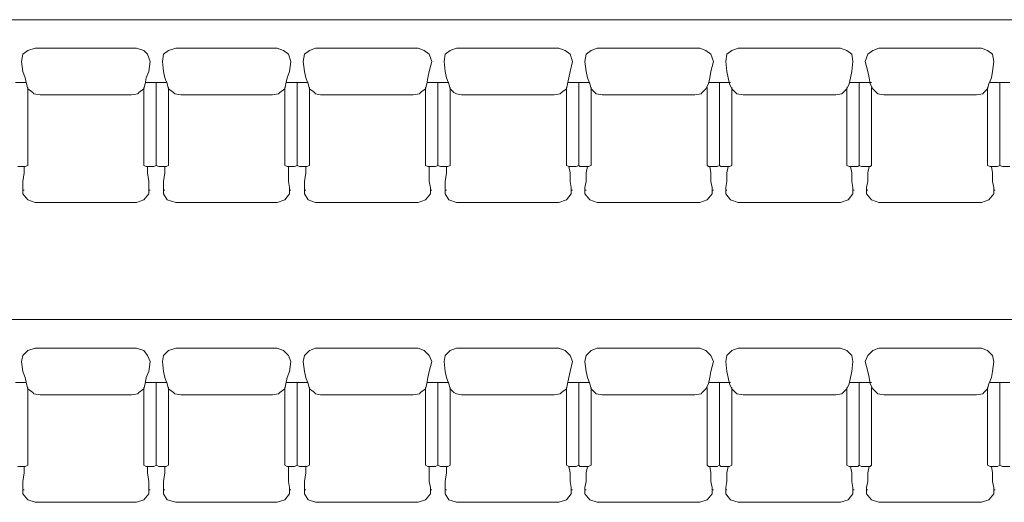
# Model space of a CAD drawing. Header units: inches. Extents: x -1441 to 3871, y -4351 to 2413.
# Tile 99 of 256: x 523 to 861, y -495 to -330. Entities that reach past the tile are written whole.
import ezdxf

# ---------------------------------------------------------------- set-up
doc = ezdxf.new("R2010")
doc.units = ezdxf.units.IN
doc.header["$MEASUREMENT"] = 0
doc.layers.add('at_Entity', color=7, linetype='Continuous')

msp = doc.modelspace()

# ---------------------------------------------------------------- linework, layer by layer
at = {"layer": 'at_Entity', "color": 7, "lineweight": 15}
for p, q in [((85.13726, -329.68013), (1055.3204, -329.68013)), ((526.20722, -340.26096), (524.51372, -341.53466)), ((528.7451, -339.41659), (526.20722, -340.26096)), ((563.45481, -339.41659), (528.7451, -339.41659)), ((565.99745, -340.26096), (563.45481, -339.41659)), ((567.26639, -341.53466), (565.99745, -340.26096)), ((574.46021, -340.26096), (572.77147, -341.53466)), ((577.00285, -339.41659), (574.46021, -340.26096)), ((611.71256, -339.41659), (577.00285, -339.41659)), ((613.82587, -340.26096), (611.71256, -339.41659)), ((615.51937, -341.53466), (613.82587, -340.26096)), ((622.71796, -340.26096), (621.02446, -341.53466)), ((624.83127, -339.41659), (622.71796, -340.26096)), ((659.96555, -339.41659), (624.83127, -339.41659)), ((662.08362, -340.26096), (659.96555, -339.41659)), ((663.77713, -341.53466), (662.08362, -340.26096)), ((670.97095, -340.26096), (669.27744, -341.53466)), ((673.08902, -339.41659), (670.97095, -340.26096)), ((708.21853, -339.41659), (673.08902, -339.41659)), ((710.3366, -340.26096), (708.21853, -339.41659)), ((712.03011, -341.53466), (710.3366, -340.26096)), ((719.22393, -340.26096), (717.5352, -341.53466)), ((721.34201, -339.41659), (719.22393, -340.26096)), ((756.47628, -339.41659), (721.34201, -339.41659)), ((758.59436, -340.26096), (756.47628, -339.41659)), ((760.28309, -341.53466), (758.59436, -340.26096)), ((767.48169, -340.26096), (765.78818, -341.53466)), ((769.59976, -339.41659), (767.48169, -340.26096)), ((804.72927, -339.41659), (769.59976, -339.41659)), ((806.84734, -340.26096), (804.72927, -339.41659)), ((808.54085, -341.53466), (806.84734, -340.26096)), ((815.73467, -340.26096), (814.04593, -341.53466)), ((817.85274, -339.41659), (815.73467, -340.26096)), ((852.98702, -339.41659), (817.85274, -339.41659)), ((855.1051, -340.26096), (852.98702, -339.41659)), ((856.79383, -341.53466), (855.1051, -340.26096)), ((524.51372, -341.53466), (524.08915, -344.07254)), ((524.08915, -344.07254), (524.51372, -347.45955)), ((568.11076, -344.07254), (567.26639, -341.53466)), ((568.11076, -344.07254), (567.69096, -347.45955)), ((572.77147, -341.53466), (572.3469, -344.07254)), ((572.3469, -344.07254), (572.77147, -347.45955)), ((616.36851, -344.07254), (615.51937, -341.53466)), ((616.36851, -344.07254), (615.94394, -347.45955)), ((621.02446, -341.53466), (620.59989, -344.07254)), ((620.59989, -344.07254), (621.02446, -347.45955)), ((664.62149, -344.07254), (663.77713, -341.53466)), ((664.62149, -344.07254), (663.77713, -347.45955)), ((669.27744, -341.53466), (668.85287, -344.07254)), ((668.85287, -344.07254), (669.27744, -347.45955)), ((712.87925, -344.07254), (712.03011, -341.53466)), ((712.87925, -344.07254), (712.03011, -347.45955)), ((717.5352, -341.53466), (717.11063, -344.07254)), ((717.11063, -344.07254), (717.5352, -347.45955)), ((761.13223, -344.07254), (760.28309, -341.53466)), ((761.13223, -344.07254), (760.28309, -347.45955)), ((765.78818, -341.53466), (765.36361, -344.07254)), ((765.36361, -344.07254), (765.78818, -347.45955)), ((808.96542, -344.07254), (808.54085, -341.53466)), ((808.96542, -344.07254), (808.54085, -347.45955)), ((814.04593, -341.53466), (813.1968, -344.07254)), ((813.1968, -344.07254), (814.04593, -347.45955)), ((857.2184, -344.07254), (856.79383, -341.53466)), ((857.2184, -344.07254), (856.79383, -347.45955)), ((524.51372, -347.45955), (525.35809, -349.57762)), ((567.69096, -347.45955), (566.84182, -349.57762)), ((572.77147, -347.45955), (573.19127, -349.57762)), ((615.94394, -347.45955), (615.09957, -349.57762)), ((621.02446, -347.45955), (621.44903, -349.57762)), ((663.77713, -347.45955), (663.35256, -349.57762)), ((669.27744, -347.45955), (669.70201, -349.57762)), ((712.03011, -347.45955), (711.61031, -349.57762)), ((717.5352, -347.45955), (717.95499, -349.57762)), ((760.28309, -347.45955), (759.8633, -349.57762)), ((765.78818, -347.45955), (766.21275, -349.57762)), ((808.54085, -347.45955), (808.11628, -349.57762)), ((814.04593, -347.45955), (814.46573, -349.57762)), ((856.79383, -347.45955), (856.37403, -349.57762)), ((525.78266, -351.69093), (525.35809, -349.57762)), ((566.84182, -349.57762), (566.41725, -351.69093)), ((574.04041, -351.69093), (573.19127, -349.57762)), ((615.09957, -349.57762), (614.675, -351.69093)), ((622.29339, -351.69093), (621.44903, -349.57762)), ((663.35256, -349.57762), (662.92799, -351.69093)), ((670.54638, -351.69093), (669.70201, -349.57762)), ((711.61031, -349.57762), (711.18574, -351.69093)), ((718.80413, -351.69093), (717.95499, -349.57762)), ((759.8633, -349.57762), (759.43873, -351.69093)), ((766.63732, -351.69093), (766.21275, -349.57762)), ((808.11628, -349.57762), (807.69171, -351.69093)), ((814.8903, -351.69093), (814.46573, -349.57762)), ((856.37403, -349.57762), (855.5249, -351.69093)), ((521.97585, -351.26636), (525.35809, -351.26636)), ((525.35809, -351.26636), (525.78266, -351.26636)), ((525.78266, -351.69093), (526.20722, -353.38443)), ((526.20722, -379.63139), (526.20722, -352.95986)), ((527.90073, -354.65814), (526.20722, -353.38443)), ((565.99745, -353.38443), (564.30395, -354.65814)), ((566.41725, -351.69093), (565.99745, -353.38443)), ((565.99745, -379.63139), (565.99745, -352.95986)), ((566.41725, -351.26636), (566.84182, -351.26636)), ((566.84182, -351.26636), (569.37969, -351.26636)), ((569.37969, -351.26636), (570.22883, -351.26636)), ((570.22883, -379.63139), (570.22883, -351.26636)), ((570.22883, -351.26636), (573.61584, -351.26636)), ((570.22883, -379.63139), (570.22883, -351.26636)), ((573.61584, -351.26636), (574.04041, -351.26636)), ((574.04041, -351.69093), (574.46021, -353.38443)), ((574.46021, -379.63139), (574.46021, -352.95986)), ((576.15371, -354.65814), (574.46021, -353.38443)), ((614.25044, -353.38443), (612.55693, -354.65814)), ((614.675, -351.69093), (614.25044, -353.38443)), ((614.25044, -379.63139), (614.25044, -352.95986)), ((614.675, -351.26636), (615.09957, -351.26636)), ((615.09957, -351.26636), (617.63745, -351.26636)), ((617.63745, -351.26636), (618.48181, -351.26636)), ((618.48181, -379.63139), (618.48181, -351.26636)), ((618.48181, -351.26636), (621.86883, -351.26636)), ((618.48181, -379.63139), (618.48181, -351.26636)), ((621.86883, -351.26636), (622.29339, -351.26636)), ((622.29339, -351.69093), (622.71796, -353.38443)), ((622.71796, -379.63139), (622.71796, -352.95986)), ((624.41147, -354.65814), (622.71796, -353.38443)), ((662.50819, -353.38443), (660.80991, -354.65814)), ((662.92799, -351.69093), (662.50819, -353.38443)), ((662.50819, -379.63139), (662.50819, -352.95986)), ((662.92799, -351.26636), (663.35256, -351.26636)), ((663.35256, -351.26636), (665.89043, -351.26636)), ((665.89043, -351.26636), (666.73957, -351.26636)), ((666.73957, -379.63139), (666.73957, -351.26636)), ((666.73957, -351.26636), (670.12658, -351.26636)), ((666.73957, -379.63139), (666.73957, -351.26636)), ((670.12658, -351.26636), (670.54638, -351.26636)), ((670.54638, -351.69093), (670.97095, -353.38443)), ((670.97095, -379.63139), (670.97095, -352.95986)), ((672.23988, -354.65814), (670.97095, -353.38443)), ((710.76117, -353.38443), (709.06767, -354.65814)), ((711.18574, -351.69093), (710.76117, -353.38443)), ((710.76117, -379.63139), (710.76117, -352.95986)), ((711.18574, -351.26636), (711.61031, -351.26636)), ((711.61031, -351.26636), (714.14818, -351.26636)), ((714.14818, -351.26636), (714.99255, -351.26636)), ((714.99255, -379.63139), (714.99255, -351.26636)), ((714.99255, -351.26636), (718.37956, -351.26636)), ((714.99255, -379.63139), (714.99255, -351.26636)), ((718.37956, -351.26636), (718.80413, -351.26636)), ((718.80413, -351.69093), (719.22393, -353.38443)), ((719.22393, -379.63139), (719.22393, -352.95986)), ((720.49764, -354.65814), (719.22393, -353.38443)), ((758.59436, -353.38443), (757.32065, -354.65814)), ((759.43873, -351.69093), (758.59436, -353.38443)), ((759.01416, -379.63139), (759.01416, -352.95986)), ((759.43873, -351.26636), (762.40117, -351.26636)), ((759.43873, -351.26636), (759.8633, -351.26636)), ((762.40117, -351.26636), (763.25031, -351.26636)), ((763.25031, -379.63139), (763.25031, -351.26636)), ((763.25031, -351.26636), (766.63732, -351.26636)), ((763.25031, -379.63139), (763.25031, -351.26636)), ((766.63732, -351.26636), (767.05712, -351.26636)), ((766.63732, -351.69093), (767.48169, -353.38443)), ((767.48169, -379.63139), (767.48169, -352.95986)), ((768.75062, -354.65814), (767.48169, -353.38443)), ((806.84734, -353.38443), (805.57841, -354.65814)), ((807.69171, -351.69093), (806.84734, -353.38443)), ((806.84734, -379.63139), (806.84734, -352.95986)), ((807.69171, -351.26636), (810.65415, -351.26636)), ((807.69171, -351.26636), (808.11628, -351.26636)), ((810.65415, -351.26636), (811.07872, -351.26636)), ((811.07872, -379.63139), (811.07872, -351.26636)), ((811.07872, -351.26636), (814.8903, -351.26636)), ((811.07872, -379.63139), (811.07872, -351.26636)), ((814.8903, -351.26636), (815.31487, -351.26636)), ((814.8903, -351.69093), (815.73467, -353.38443)), ((815.31487, -379.63139), (815.31487, -352.95986)), ((817.00838, -354.65814), (815.73467, -353.38443)), ((855.1051, -353.38443), (853.83139, -354.65814)), ((855.5249, -351.69093), (855.1051, -353.38443)), ((855.1051, -379.63139), (855.1051, -352.95986)), ((855.94947, -351.26636), (858.48734, -351.26636)), ((855.94947, -351.26636), (856.37403, -351.26636)), ((858.48734, -351.26636), (859.33648, -351.26636)), ((859.33648, -379.63139), (859.33648, -351.26636)), ((859.33648, -351.26636), (862.71872, -351.26636)), ((859.33648, -379.63139), (859.33648, -351.26636)), ((527.90073, -354.65814), (528.32053, -355.07794)), ((530.4386, -355.50251), (528.32053, -355.07794)), ((561.76607, -355.50251), (530.4386, -355.50251)), ((563.87938, -355.07794), (561.76607, -355.50251)), ((564.30395, -354.65814), (563.87938, -355.07794)), ((576.15371, -354.65814), (576.57828, -355.07794)), ((578.69636, -355.50251), (576.57828, -355.07794)), ((610.01906, -355.50251), (578.69636, -355.50251)), ((612.13713, -355.07794), (610.01906, -355.50251)), ((612.55693, -354.65814), (612.13713, -355.07794)), ((624.41147, -354.65814), (624.83127, -355.07794)), ((626.52477, -355.50251), (624.83127, -355.07794)), ((658.27204, -355.50251), (626.52477, -355.50251)), ((660.39012, -355.07794), (658.27204, -355.50251)), ((660.80991, -354.65814), (660.39012, -355.07794)), ((672.23988, -354.65814), (673.08902, -355.07794)), ((674.78253, -355.50251), (673.08902, -355.07794)), ((706.52979, -355.50251), (674.78253, -355.50251)), ((708.6431, -355.07794), (706.52979, -355.50251)), ((709.06767, -354.65814), (708.6431, -355.07794)), ((720.49764, -354.65814), (720.91744, -355.07794)), ((723.03551, -355.50251), (720.91744, -355.07794)), ((754.78278, -355.50251), (723.03551, -355.50251)), ((756.90085, -355.07794), (754.78278, -355.50251)), ((757.32065, -354.65814), (756.90085, -355.07794)), ((768.75062, -354.65814), (769.17519, -355.07794)), ((771.2885, -355.50251), (769.17519, -355.07794)), ((803.04053, -355.50251), (771.2885, -355.50251)), ((805.15384, -355.07794), (803.04053, -355.50251)), ((805.57841, -354.65814), (805.15384, -355.07794)), ((817.00838, -354.65814), (817.42818, -355.07794)), ((819.54625, -355.50251), (817.42818, -355.07794)), ((851.29352, -355.50251), (819.54625, -355.50251)), ((853.41159, -355.07794), (851.29352, -355.50251)), ((853.83139, -354.65814), (853.41159, -355.07794)), ((522.82021, -380.05118), (525.35809, -380.05118)), ((524.93829, -382.16926), (524.93829, -380.05118)), ((525.35809, -380.05118), (526.20722, -379.63139)), ((565.99745, -379.63139), (566.84182, -380.05118)), ((566.84182, -380.05118), (569.37969, -380.05118)), ((567.26639, -382.16926), (567.26639, -380.05118)), ((569.37969, -380.05118), (570.22883, -379.63139)), ((570.22883, -379.63139), (571.07797, -380.05118)), ((571.07797, -380.05118), (573.61584, -380.05118)), ((573.19127, -382.16926), (573.19127, -380.05118)), ((573.61584, -380.05118), (574.46021, -379.63139)), ((614.25044, -379.63139), (615.09957, -380.05118)), ((615.09957, -380.05118), (617.63745, -380.05118)), ((615.51937, -385.1317), (615.51937, -380.05118)), ((617.63745, -380.05118), (618.48181, -379.63139)), ((618.48181, -379.63139), (619.33095, -380.05118)), ((619.33095, -380.05118), (621.86883, -380.05118)), ((621.44903, -382.16926), (621.44903, -380.05118)), ((621.86883, -380.05118), (622.71796, -379.63139)), ((662.50819, -379.63139), (663.35256, -380.05118)), ((663.35256, -380.05118), (665.89043, -380.05118)), ((663.77713, -385.1317), (663.77713, -380.05118)), ((665.89043, -380.05118), (666.73957, -379.63139)), ((666.73957, -379.63139), (667.58394, -380.05118)), ((667.58394, -380.05118), (670.12658, -380.05118)), ((669.70201, -382.16926), (669.70201, -380.05118)), ((670.12658, -380.05118), (670.97095, -379.63139)), ((710.76117, -379.63139), (711.61031, -380.05118)), ((712.03011, -382.16926), (711.61031, -380.05118)), ((711.61031, -380.05118), (714.14818, -380.05118)), ((714.14818, -380.05118), (714.99255, -379.63139)), ((714.99255, -379.63139), (715.41712, -380.05118)), ((715.41712, -380.05118), (718.37956, -380.05118)), ((717.5352, -382.16926), (717.95499, -380.05118)), ((718.37956, -380.05118), (719.22393, -379.63139)), ((759.01416, -379.63139), (759.43873, -380.05118)), ((759.43873, -380.05118), (762.40117, -380.05118)), ((760.28309, -382.16926), (759.8633, -380.05118)), ((762.40117, -380.05118), (763.25031, -379.63139)), ((763.25031, -379.63139), (763.67011, -380.05118)), ((763.67011, -380.05118), (766.63732, -380.05118)), ((765.78818, -382.16926), (766.21275, -380.05118)), ((766.63732, -380.05118), (767.48169, -379.63139)), ((806.84734, -379.63139), (807.69171, -380.05118)), ((807.69171, -380.05118), (810.65415, -380.05118)), ((808.54085, -382.16926), (808.11628, -380.05118)), ((810.65415, -380.05118), (811.07872, -379.63139)), ((811.07872, -379.63139), (811.92786, -380.05118)), ((811.92786, -380.05118), (814.8903, -380.05118)), ((814.04593, -382.16926), (814.46573, -380.05118)), ((814.8903, -380.05118), (815.31487, -379.63139)), ((855.1051, -379.63139), (855.94947, -380.05118)), ((855.94947, -380.05118), (858.48734, -380.05118)), ((856.79383, -382.16926), (856.37403, -380.05118)), ((858.48734, -380.05118), (859.33648, -379.63139)), ((859.33648, -379.63139), (860.18084, -380.05118)), ((860.18084, -380.05118), (862.71872, -380.05118)), ((524.51372, -385.1317), (524.93829, -382.16926)), ((567.69096, -385.1317), (567.26639, -382.16926)), ((572.77147, -385.1317), (573.19127, -382.16926)), ((621.02446, -385.1317), (621.44903, -382.16926)), ((669.27744, -385.1317), (669.70201, -382.16926)), ((712.03011, -385.1317), (712.03011, -382.16926)), ((717.5352, -385.1317), (717.5352, -382.16926)), ((760.28309, -385.1317), (760.28309, -382.16926)), ((765.78818, -385.1317), (765.78818, -382.16926)), ((808.54085, -385.1317), (808.54085, -382.16926)), ((814.04593, -385.1317), (814.04593, -382.16926)), ((856.79383, -385.1317), (856.79383, -382.16926)), ((524.51372, -387.24978), (524.51372, -385.1317)), ((524.51372, -388.51871), (524.51372, -387.24978)), ((567.69096, -387.24978), (567.69096, -385.1317)), ((567.69096, -388.51871), (567.69096, -387.24978)), ((572.77147, -387.24978), (572.77147, -385.1317)), ((572.77147, -388.51871), (572.77147, -387.24978)), ((615.94394, -387.24978), (615.51937, -385.1317)), ((615.94394, -388.51871), (615.94394, -387.24978)), ((621.02446, -387.24978), (621.02446, -385.1317)), ((621.02446, -388.51871), (621.02446, -387.24978)), ((664.2017, -387.24978), (663.77713, -385.1317)), ((664.2017, -388.51871), (664.2017, -387.24978)), ((669.27744, -387.24978), (669.27744, -385.1317)), ((669.27744, -388.51871), (669.27744, -387.24978)), ((712.45468, -387.24978), (712.03011, -385.1317)), ((712.45468, -388.51871), (712.45468, -387.24978)), ((717.11063, -387.24978), (717.5352, -385.1317)), ((717.11063, -388.51871), (717.11063, -387.24978)), ((760.70766, -387.24978), (760.28309, -385.1317)), ((760.70766, -388.51871), (760.70766, -387.24978)), ((765.36361, -387.24978), (765.78818, -385.1317)), ((765.36361, -388.51871), (765.36361, -387.24978)), ((808.96542, -387.24978), (808.54085, -385.1317)), ((808.96542, -388.51871), (808.96542, -387.24978)), ((813.62137, -387.24978), (814.04593, -385.1317)), ((813.62137, -388.51871), (813.62137, -387.24978)), ((857.2184, -387.24978), (856.79383, -385.1317)), ((857.2184, -388.51871), (857.2184, -387.24978)), ((524.51372, -388.09414), (524.93829, -388.09414)), ((524.51372, -388.51871), (524.51372, -389.36308)), ((526.20722, -391.48115), (524.51372, -389.36308)), ((567.69096, -389.36308), (565.99745, -391.48115)), ((567.69096, -388.09414), (568.11076, -388.09414)), ((567.69096, -388.51871), (567.69096, -389.36308)), ((572.77147, -388.09414), (573.19127, -388.09414)), ((572.77147, -388.51871), (572.77147, -389.36308)), ((574.04041, -391.48115), (572.77147, -389.36308)), ((615.94394, -389.36308), (614.25044, -391.48115)), ((615.94394, -388.09414), (616.36851, -388.09414)), ((615.94394, -388.51871), (615.94394, -389.36308)), ((621.02446, -388.09414), (621.44903, -388.09414)), ((621.02446, -388.51871), (621.02446, -389.36308)), ((622.29339, -391.48115), (621.02446, -389.36308)), ((664.2017, -389.36308), (662.50819, -391.48115)), ((664.2017, -388.09414), (664.62149, -388.09414)), ((664.2017, -388.51871), (664.2017, -389.36308)), ((669.27744, -388.09414), (669.70201, -388.09414)), ((669.27744, -388.51871), (669.27744, -389.36308)), ((670.54638, -391.48115), (669.27744, -389.36308)), ((712.45468, -389.36308), (710.76117, -391.48115)), ((712.45468, -388.09414), (712.87925, -388.09414)), ((712.45468, -388.51871), (712.45468, -389.36308)), ((717.11063, -388.09414), (717.5352, -388.09414)), ((717.11063, -388.51871), (717.11063, -389.36308)), ((718.80413, -391.48115), (717.11063, -389.36308)), ((760.70766, -389.36308), (759.01416, -391.48115)), ((760.70766, -388.09414), (761.13223, -388.09414)), ((760.70766, -388.51871), (760.70766, -389.36308)), ((765.36361, -388.09414), (765.78818, -388.09414)), ((765.36361, -388.51871), (765.36361, -389.36308)), ((767.05712, -391.48115), (765.36361, -389.36308)), ((808.96542, -389.36308), (807.27191, -391.48115)), ((808.96542, -388.09414), (809.38522, -388.09414)), ((808.96542, -388.51871), (808.96542, -389.36308)), ((813.62137, -388.09414), (814.04593, -388.09414)), ((813.62137, -388.51871), (813.62137, -389.36308)), ((815.31487, -391.48115), (813.62137, -389.36308)), ((857.2184, -389.36308), (855.5249, -391.48115)), ((857.2184, -388.09414), (857.64297, -388.09414)), ((857.2184, -388.51871), (857.2184, -389.36308)), ((528.7451, -392.32552), (526.20722, -391.48115)), ((563.45481, -392.32552), (528.7451, -392.32552)), ((565.99745, -391.48115), (563.45481, -392.32552)), ((577.00285, -392.32552), (574.04041, -391.48115)), ((611.71256, -392.32552), (577.00285, -392.32552)), ((614.25044, -391.48115), (611.71256, -392.32552)), ((624.83127, -392.32552), (622.29339, -391.48115)), ((659.96555, -392.32552), (624.83127, -392.32552)), ((662.50819, -391.48115), (659.96555, -392.32552)), ((673.08902, -392.32552), (670.54638, -391.48115)), ((708.21853, -392.32552), (673.08902, -392.32552)), ((710.76117, -391.48115), (708.21853, -392.32552)), ((721.34201, -392.32552), (718.80413, -391.48115)), ((756.47628, -392.32552), (721.34201, -392.32552)), ((759.01416, -391.48115), (756.47628, -392.32552)), ((769.59976, -392.32552), (767.05712, -391.48115)), ((804.72927, -392.32552), (769.59976, -392.32552)), ((807.27191, -391.48115), (804.72927, -392.32552)), ((817.85274, -392.32552), (815.31487, -391.48115)), ((852.98702, -392.32552), (817.85274, -392.32552)), ((855.5249, -391.48115), (852.98702, -392.32552)), ((85.13726, -432.54032), (1055.3204, -432.54032)), ((524.51372, -444.81466), (524.08915, -446.93273)), ((526.20722, -443.12115), (524.51372, -444.81466)), ((528.7451, -442.27678), (526.20722, -443.12115)), ((563.45481, -442.27678), (528.7451, -442.27678)), ((565.99745, -443.12115), (563.45481, -442.27678)), ((567.26639, -444.81466), (565.99745, -443.12115)), ((568.11076, -446.93273), (567.26639, -444.81466)), ((572.77147, -444.81466), (572.3469, -446.93273)), ((574.46021, -443.12115), (572.77147, -444.81466)), ((577.00285, -442.27678), (574.46021, -443.12115)), ((611.71256, -442.27678), (577.00285, -442.27678)), ((613.82587, -443.12115), (611.71256, -442.27678)), ((615.51937, -444.81466), (613.82587, -443.12115)), ((616.36851, -446.93273), (615.51937, -444.81466)), ((621.02446, -444.81466), (620.59989, -446.93273)), ((622.71796, -443.12115), (621.02446, -444.81466)), ((624.83127, -442.27678), (622.71796, -443.12115)), ((659.96555, -442.27678), (624.83127, -442.27678)), ((662.08362, -443.12115), (659.96555, -442.27678)), ((663.77713, -444.81466), (662.08362, -443.12115)), ((664.62149, -446.93273), (663.77713, -444.81466)), ((669.27744, -444.81466), (668.85287, -446.93273)), ((670.97095, -443.12115), (669.27744, -444.81466)), ((673.08902, -442.27678), (670.97095, -443.12115)), ((708.21853, -442.27678), (673.08902, -442.27678)), ((710.3366, -443.12115), (708.21853, -442.27678)), ((712.03011, -444.81466), (710.3366, -443.12115)), ((712.87925, -446.93273), (712.03011, -444.81466)), ((717.5352, -444.81466), (717.11063, -446.93273)), ((719.22393, -443.12115), (717.5352, -444.81466)), ((721.34201, -442.27678), (719.22393, -443.12115)), ((756.47628, -442.27678), (721.34201, -442.27678)), ((758.59436, -443.12115), (756.47628, -442.27678)), ((760.28309, -444.81466), (758.59436, -443.12115)), ((761.13223, -446.93273), (760.28309, -444.81466)), ((765.78818, -444.81466), (765.36361, -446.93273)), ((767.48169, -443.12115), (765.78818, -444.81466)), ((769.59976, -442.27678), (767.48169, -443.12115)), ((804.72927, -442.27678), (769.59976, -442.27678)), ((806.84734, -443.12115), (804.72927, -442.27678)), ((808.54085, -444.81466), (806.84734, -443.12115)), ((808.96542, -446.93273), (808.54085, -444.81466)), ((814.04593, -444.81466), (813.1968, -446.93273)), ((815.73467, -443.12115), (814.04593, -444.81466)), ((817.85274, -442.27678), (815.73467, -443.12115)), ((852.98702, -442.27678), (817.85274, -442.27678)), ((855.1051, -443.12115), (852.98702, -442.27678)), ((856.79383, -444.81466), (855.1051, -443.12115)), ((857.2184, -446.93273), (856.79383, -444.81466)), ((524.08915, -446.93273), (524.51372, -450.31974)), ((568.11076, -446.93273), (567.69096, -450.31974)), ((572.3469, -446.93273), (572.77147, -450.31974)), ((616.36851, -446.93273), (615.94394, -450.31974)), ((620.59989, -446.93273), (621.02446, -450.31974)), ((664.62149, -446.93273), (663.77713, -450.31974)), ((668.85287, -446.93273), (669.27744, -450.31974)), ((712.87925, -446.93273), (712.03011, -450.31974)), ((717.11063, -446.93273), (717.5352, -450.31974)), ((761.13223, -446.93273), (760.28309, -450.31974)), ((765.36361, -446.93273), (765.78818, -450.31974)), ((808.96542, -446.93273), (808.54085, -450.31974)), ((813.1968, -446.93273), (814.04593, -450.31974)), ((857.2184, -446.93273), (856.79383, -450.31974)), ((524.51372, -450.31974), (525.35809, -452.43305)), ((567.69096, -450.31974), (566.84182, -452.43305)), ((572.77147, -450.31974), (573.19127, -452.43305)), ((615.94394, -450.31974), (615.09957, -452.43305)), ((621.02446, -450.31974), (621.44903, -452.43305)), ((663.77713, -450.31974), (663.35256, -452.43305)), ((669.27744, -450.31974), (669.70201, -452.43305)), ((712.03011, -450.31974), (711.61031, -452.43305)), ((717.5352, -450.31974), (717.95499, -452.43305)), ((760.28309, -450.31974), (759.8633, -452.43305)), ((765.78818, -450.31974), (766.21275, -452.43305)), ((808.54085, -450.31974), (808.11628, -452.43305)), ((814.04593, -450.31974), (814.46573, -452.43305)), ((856.79383, -450.31974), (856.37403, -452.43305)), ((521.97585, -454.12655), (525.35809, -454.12655)), ((525.78266, -454.55112), (525.35809, -452.43305)), ((525.35809, -454.12655), (525.78266, -454.12655)), ((525.78266, -454.55112), (526.20722, -456.24463)), ((566.41725, -454.55112), (565.99745, -456.24463)), ((566.84182, -452.43305), (566.41725, -454.55112)), ((566.41725, -454.12655), (566.84182, -454.12655)), ((566.84182, -454.12655), (569.37969, -454.12655)), ((569.37969, -454.12655), (570.22883, -454.12655)), ((570.22883, -482.48681), (570.22883, -454.12655)), ((570.22883, -454.12655), (573.61584, -454.12655)), ((570.22883, -482.48681), (570.22883, -454.12655)), ((574.04041, -454.55112), (573.19127, -452.43305)), ((573.61584, -454.12655), (574.04041, -454.12655)), ((574.04041, -454.55112), (574.46021, -456.24463)), ((614.675, -454.55112), (614.25044, -456.24463)), ((615.09957, -452.43305), (614.675, -454.55112)), ((614.675, -454.12655), (615.09957, -454.12655)), ((615.09957, -454.12655), (617.63745, -454.12655)), ((617.63745, -454.12655), (618.48181, -454.12655)), ((618.48181, -482.48681), (618.48181, -454.12655)), ((618.48181, -454.12655), (621.86883, -454.12655)), ((618.48181, -482.48681), (618.48181, -454.12655)), ((622.29339, -454.55112), (621.44903, -452.43305)), ((621.86883, -454.12655), (622.29339, -454.12655)), ((622.29339, -454.55112), (622.71796, -456.24463)), ((662.92799, -454.55112), (662.50819, -456.24463)), ((663.35256, -452.43305), (662.92799, -454.55112)), ((662.92799, -454.12655), (663.35256, -454.12655)), ((663.35256, -454.12655), (665.89043, -454.12655)), ((665.89043, -454.12655), (666.73957, -454.12655)), ((666.73957, -482.48681), (666.73957, -454.12655)), ((666.73957, -454.12655), (670.12658, -454.12655)), ((666.73957, -482.48681), (666.73957, -454.12655)), ((670.54638, -454.55112), (669.70201, -452.43305)), ((670.12658, -454.12655), (670.54638, -454.12655)), ((670.54638, -454.55112), (670.97095, -456.24463)), ((711.18574, -454.55112), (710.76117, -456.24463)), ((711.61031, -452.43305), (711.18574, -454.55112)), ((711.18574, -454.12655), (711.61031, -454.12655)), ((711.61031, -454.12655), (714.14818, -454.12655)), ((714.14818, -454.12655), (714.99255, -454.12655)), ((714.99255, -482.48681), (714.99255, -454.12655)), ((714.99255, -454.12655), (718.37956, -454.12655)), ((714.99255, -482.48681), (714.99255, -454.12655)), ((718.80413, -454.55112), (717.95499, -452.43305)), ((718.37956, -454.12655), (718.80413, -454.12655)), ((718.80413, -454.55112), (719.22393, -456.24463)), ((759.43873, -454.55112), (758.59436, -456.24463)), ((759.8633, -452.43305), (759.43873, -454.55112)), ((759.43873, -454.12655), (762.40117, -454.12655)), ((759.43873, -454.12655), (759.8633, -454.12655)), ((762.40117, -454.12655), (763.25031, -454.12655)), ((763.25031, -482.48681), (763.25031, -454.12655)), ((763.25031, -454.12655), (766.63732, -454.12655)), ((763.25031, -482.48681), (763.25031, -454.12655)), ((766.63732, -454.55112), (766.21275, -452.43305)), ((766.63732, -454.12655), (767.05712, -454.12655)), ((766.63732, -454.55112), (767.48169, -456.24463)), ((807.69171, -454.55112), (806.84734, -456.24463)), ((808.11628, -452.43305), (807.69171, -454.55112)), ((807.69171, -454.12655), (810.65415, -454.12655)), ((807.69171, -454.12655), (808.11628, -454.12655)), ((810.65415, -454.12655), (811.07872, -454.12655)), ((811.07872, -482.48681), (811.07872, -454.12655)), ((811.07872, -454.12655), (814.8903, -454.12655)), ((811.07872, -482.48681), (811.07872, -454.12655)), ((814.8903, -454.55112), (814.46573, -452.43305)), ((814.8903, -454.12655), (815.31487, -454.12655)), ((814.8903, -454.55112), (815.73467, -456.24463)), ((855.5249, -454.55112), (855.1051, -456.24463)), ((856.37403, -452.43305), (855.5249, -454.55112)), ((855.94947, -454.12655), (858.48734, -454.12655)), ((855.94947, -454.12655), (856.37403, -454.12655)), ((858.48734, -454.12655), (859.33648, -454.12655)), ((859.33648, -482.48681), (859.33648, -454.12655)), ((859.33648, -454.12655), (862.71872, -454.12655)), ((859.33648, -482.48681), (859.33648, -454.12655)), ((526.20722, -482.48681), (526.20722, -455.82006)), ((527.90073, -457.51356), (526.20722, -456.24463)), ((527.90073, -457.51356), (528.32053, -457.93813)), ((530.4386, -458.3627), (528.32053, -457.93813)), ((561.76607, -458.3627), (530.4386, -458.3627)), ((563.87938, -457.93813), (561.76607, -458.3627)), ((564.30395, -457.51356), (563.87938, -457.93813)), ((565.99745, -456.24463), (564.30395, -457.51356)), ((565.99745, -482.48681), (565.99745, -455.82006)), ((574.46021, -482.48681), (574.46021, -455.82006)), ((576.15371, -457.51356), (574.46021, -456.24463)), ((576.15371, -457.51356), (576.57828, -457.93813)), ((578.69636, -458.3627), (576.57828, -457.93813)), ((610.01906, -458.3627), (578.69636, -458.3627)), ((612.13713, -457.93813), (610.01906, -458.3627)), ((612.55693, -457.51356), (612.13713, -457.93813)), ((614.25044, -456.24463), (612.55693, -457.51356)), ((614.25044, -482.48681), (614.25044, -455.82006)), ((622.71796, -482.48681), (622.71796, -455.82006)), ((624.41147, -457.51356), (622.71796, -456.24463)), ((624.41147, -457.51356), (624.83127, -457.93813)), ((626.52477, -458.3627), (624.83127, -457.93813)), ((658.27204, -458.3627), (626.52477, -458.3627)), ((660.39012, -457.93813), (658.27204, -458.3627)), ((660.80991, -457.51356), (660.39012, -457.93813)), ((662.50819, -456.24463), (660.80991, -457.51356)), ((662.50819, -482.48681), (662.50819, -455.82006)), ((670.97095, -482.48681), (670.97095, -455.82006)), ((672.23988, -457.51356), (670.97095, -456.24463)), ((672.23988, -457.51356), (673.08902, -457.93813)), ((674.78253, -458.3627), (673.08902, -457.93813)), ((706.52979, -458.3627), (674.78253, -458.3627)), ((708.6431, -457.93813), (706.52979, -458.3627)), ((709.06767, -457.51356), (708.6431, -457.93813)), ((710.76117, -456.24463), (709.06767, -457.51356)), ((710.76117, -482.48681), (710.76117, -455.82006)), ((719.22393, -482.48681), (719.22393, -455.82006)), ((720.49764, -457.51356), (719.22393, -456.24463)), ((720.49764, -457.51356), (720.91744, -457.93813)), ((723.03551, -458.3627), (720.91744, -457.93813)), ((754.78278, -458.3627), (723.03551, -458.3627)), ((756.90085, -457.93813), (754.78278, -458.3627)), ((757.32065, -457.51356), (756.90085, -457.93813)), ((758.59436, -456.24463), (757.32065, -457.51356)), ((759.01416, -482.48681), (759.01416, -455.82006)), ((767.48169, -482.48681), (767.48169, -455.82006)), ((768.75062, -457.51356), (767.48169, -456.24463)), ((768.75062, -457.51356), (769.17519, -457.93813)), ((771.2885, -458.3627), (769.17519, -457.93813)), ((803.04053, -458.3627), (771.2885, -458.3627)), ((805.15384, -457.93813), (803.04053, -458.3627)), ((805.57841, -457.51356), (805.15384, -457.93813)), ((806.84734, -456.24463), (805.57841, -457.51356)), ((806.84734, -482.48681), (806.84734, -455.82006)), ((815.31487, -482.48681), (815.31487, -455.82006)), ((817.00838, -457.51356), (815.73467, -456.24463)), ((817.00838, -457.51356), (817.42818, -457.93813)), ((819.54625, -458.3627), (817.42818, -457.93813)), ((851.29352, -458.3627), (819.54625, -458.3627)), ((853.41159, -457.93813), (851.29352, -458.3627)), ((853.83139, -457.51356), (853.41159, -457.93813)), ((855.1051, -456.24463), (853.83139, -457.51356)), ((855.1051, -482.48681), (855.1051, -455.82006)), ((522.82021, -482.91138), (525.35809, -482.91138)), ((524.51372, -487.99189), (524.93829, -485.02945)), ((524.93829, -485.02945), (524.93829, -482.91138)), ((525.35809, -482.91138), (526.20722, -482.48681)), ((565.99745, -482.48681), (566.84182, -482.91138)), ((566.84182, -482.91138), (569.37969, -482.91138)), ((567.26639, -485.02945), (567.26639, -482.91138)), ((567.69096, -487.99189), (567.26639, -485.02945)), ((569.37969, -482.91138), (570.22883, -482.48681)), ((570.22883, -482.48681), (571.07797, -482.91138)), ((571.07797, -482.91138), (573.61584, -482.91138)), ((572.77147, -487.99189), (573.19127, -485.02945)), ((573.19127, -485.02945), (573.19127, -482.91138)), ((573.61584, -482.91138), (574.46021, -482.48681)), ((614.25044, -482.48681), (615.09957, -482.91138)), ((615.09957, -482.91138), (617.63745, -482.91138)), ((615.51937, -487.99189), (615.51937, -482.91138)), ((617.63745, -482.91138), (618.48181, -482.48681)), ((618.48181, -482.48681), (619.33095, -482.91138)), ((619.33095, -482.91138), (621.86883, -482.91138)), ((621.02446, -487.99189), (621.44903, -485.02945)), ((621.44903, -485.02945), (621.44903, -482.91138)), ((621.86883, -482.91138), (622.71796, -482.48681)), ((662.50819, -482.48681), (663.35256, -482.91138)), ((663.35256, -482.91138), (665.89043, -482.91138)), ((663.77713, -487.99189), (663.77713, -482.91138)), ((665.89043, -482.91138), (666.73957, -482.48681)), ((666.73957, -482.48681), (667.58394, -482.91138)), ((667.58394, -482.91138), (670.12658, -482.91138)), ((669.27744, -487.99189), (669.70201, -485.02945)), ((669.70201, -485.02945), (669.70201, -482.91138)), ((670.12658, -482.91138), (670.97095, -482.48681)), ((710.76117, -482.48681), (711.61031, -482.91138)), ((712.03011, -485.02945), (711.61031, -482.91138)), ((711.61031, -482.91138), (714.14818, -482.91138)), ((712.03011, -487.99189), (712.03011, -485.02945)), ((714.14818, -482.91138), (714.99255, -482.48681)), ((714.99255, -482.48681), (715.41712, -482.91138)), ((715.41712, -482.91138), (718.37956, -482.91138)), ((717.5352, -485.02945), (717.95499, -482.91138)), ((717.5352, -487.99189), (717.5352, -485.02945)), ((718.37956, -482.91138), (719.22393, -482.48681)), ((759.01416, -482.48681), (759.43873, -482.91138)), ((759.43873, -482.91138), (762.40117, -482.91138)), ((760.28309, -485.02945), (759.8633, -482.91138)), ((760.28309, -487.99189), (760.28309, -485.02945)), ((762.40117, -482.91138), (763.25031, -482.48681)), ((763.25031, -482.48681), (763.67011, -482.91138)), ((763.67011, -482.91138), (766.63732, -482.91138)), ((765.78818, -485.02945), (766.21275, -482.91138)), ((765.78818, -487.99189), (765.78818, -485.02945)), ((766.63732, -482.91138), (767.48169, -482.48681)), ((806.84734, -482.48681), (807.69171, -482.91138)), ((807.69171, -482.91138), (810.65415, -482.91138)), ((808.54085, -485.02945), (808.11628, -482.91138)), ((808.54085, -487.99189), (808.54085, -485.02945)), ((810.65415, -482.91138), (811.07872, -482.48681)), ((811.07872, -482.48681), (811.92786, -482.91138)), ((811.92786, -482.91138), (814.8903, -482.91138)), ((814.04593, -485.02945), (814.46573, -482.91138)), ((814.04593, -487.99189), (814.04593, -485.02945)), ((814.8903, -482.91138), (815.31487, -482.48681)), ((855.1051, -482.48681), (855.94947, -482.91138)), ((855.94947, -482.91138), (858.48734, -482.91138)), ((856.79383, -485.02945), (856.37403, -482.91138)), ((856.79383, -487.99189), (856.79383, -485.02945)), ((858.48734, -482.91138), (859.33648, -482.48681)), ((859.33648, -482.48681), (860.18084, -482.91138)), ((860.18084, -482.91138), (862.71872, -482.91138)), ((524.51372, -490.1052), (524.51372, -487.99189)), ((567.69096, -490.1052), (567.69096, -487.99189)), ((572.77147, -490.1052), (572.77147, -487.99189)), ((615.94394, -490.1052), (615.51937, -487.99189)), ((621.02446, -490.1052), (621.02446, -487.99189)), ((664.2017, -490.1052), (663.77713, -487.99189)), ((669.27744, -490.1052), (669.27744, -487.99189)), ((712.45468, -490.1052), (712.03011, -487.99189)), ((717.11063, -490.1052), (717.5352, -487.99189)), ((760.70766, -490.1052), (760.28309, -487.99189)), ((765.36361, -490.1052), (765.78818, -487.99189)), ((808.96542, -490.1052), (808.54085, -487.99189)), ((813.62137, -490.1052), (814.04593, -487.99189)), ((857.2184, -490.1052), (856.79383, -487.99189)), ((524.51372, -491.7987), (524.51372, -490.1052)), ((524.51372, -490.95434), (524.93829, -490.95434)), ((524.51372, -491.7987), (524.51372, -492.22327)), ((526.20722, -494.34135), (524.51372, -492.22327)), ((567.69096, -492.22327), (565.99745, -494.34135)), ((567.69096, -491.7987), (567.69096, -490.1052)), ((567.69096, -490.95434), (568.11076, -490.95434)), ((567.69096, -491.7987), (567.69096, -492.22327)), ((572.77147, -491.7987), (572.77147, -490.1052)), ((572.77147, -490.95434), (573.19127, -490.95434)), ((572.77147, -491.7987), (572.77147, -492.22327)), ((574.04041, -494.34135), (572.77147, -492.22327)), ((615.94394, -492.22327), (614.25044, -494.34135)), ((615.94394, -491.7987), (615.94394, -490.1052)), ((615.94394, -490.95434), (616.36851, -490.95434)), ((615.94394, -491.7987), (615.94394, -492.22327)), ((621.02446, -491.7987), (621.02446, -490.1052)), ((621.02446, -490.95434), (621.44903, -490.95434)), ((621.02446, -491.7987), (621.02446, -492.22327)), ((622.29339, -494.34135), (621.02446, -492.22327)), ((664.2017, -492.22327), (662.50819, -494.34135)), ((664.2017, -491.7987), (664.2017, -490.1052)), ((664.2017, -490.95434), (664.62149, -490.95434)), ((664.2017, -491.7987), (664.2017, -492.22327)), ((669.27744, -491.7987), (669.27744, -490.1052)), ((669.27744, -490.95434), (669.70201, -490.95434)), ((669.27744, -491.7987), (669.27744, -492.22327)), ((670.54638, -494.34135), (669.27744, -492.22327)), ((712.45468, -492.22327), (710.76117, -494.34135)), ((712.45468, -491.7987), (712.45468, -490.1052)), ((712.45468, -490.95434), (712.87925, -490.95434)), ((712.45468, -491.7987), (712.45468, -492.22327)), ((717.11063, -491.7987), (717.11063, -490.1052)), ((717.11063, -490.95434), (717.5352, -490.95434)), ((717.11063, -491.7987), (717.11063, -492.22327)), ((718.80413, -494.34135), (717.11063, -492.22327)), ((760.70766, -492.22327), (759.01416, -494.34135)), ((760.70766, -491.7987), (760.70766, -490.1052)), ((760.70766, -490.95434), (761.13223, -490.95434)), ((760.70766, -491.7987), (760.70766, -492.22327)), ((765.36361, -491.7987), (765.36361, -490.1052)), ((765.36361, -490.95434), (765.78818, -490.95434)), ((765.36361, -491.7987), (765.36361, -492.22327)), ((767.05712, -494.34135), (765.36361, -492.22327)), ((808.96542, -492.22327), (807.27191, -494.34135)), ((808.96542, -491.7987), (808.96542, -490.1052)), ((808.96542, -490.95434), (809.38522, -490.95434)), ((808.96542, -491.7987), (808.96542, -492.22327)), ((813.62137, -491.7987), (813.62137, -490.1052)), ((813.62137, -490.95434), (814.04593, -490.95434)), ((813.62137, -491.7987), (813.62137, -492.22327)), ((815.31487, -494.34135), (813.62137, -492.22327)), ((857.2184, -492.22327), (855.5249, -494.34135)), ((857.2184, -491.7987), (857.2184, -490.1052)), ((857.2184, -490.95434), (857.64297, -490.95434)), ((857.2184, -491.7987), (857.2184, -492.22327)), ((528.7451, -495.18571), (526.20722, -494.34135)), ((563.45481, -495.18571), (528.7451, -495.18571)), ((565.99745, -494.34135), (563.45481, -495.18571)), ((577.00285, -495.18571), (574.04041, -494.34135)), ((611.71256, -495.18571), (577.00285, -495.18571)), ((614.25044, -494.34135), (611.71256, -495.18571)), ((624.83127, -495.18571), (622.29339, -494.34135)), ((659.96555, -495.18571), (624.83127, -495.18571)), ((662.50819, -494.34135), (659.96555, -495.18571)), ((673.08902, -495.18571), (670.54638, -494.34135)), ((708.21853, -495.18571), (673.08902, -495.18571)), ((710.76117, -494.34135), (708.21853, -495.18571)), ((721.34201, -495.18571), (718.80413, -494.34135)), ((756.47628, -495.18571), (721.34201, -495.18571)), ((759.01416, -494.34135), (756.47628, -495.18571)), ((769.59976, -495.18571), (767.05712, -494.34135)), ((804.72927, -495.18571), (769.59976, -495.18571)), ((807.27191, -494.34135), (804.72927, -495.18571)), ((817.85274, -495.18571), (815.31487, -494.34135)), ((852.98702, -495.18571), (817.85274, -495.18571)), ((855.5249, -494.34135), (852.98702, -495.18571))]:
    msp.add_line(p, q, dxfattribs=at)

doc.saveas('drawing.dxf')
